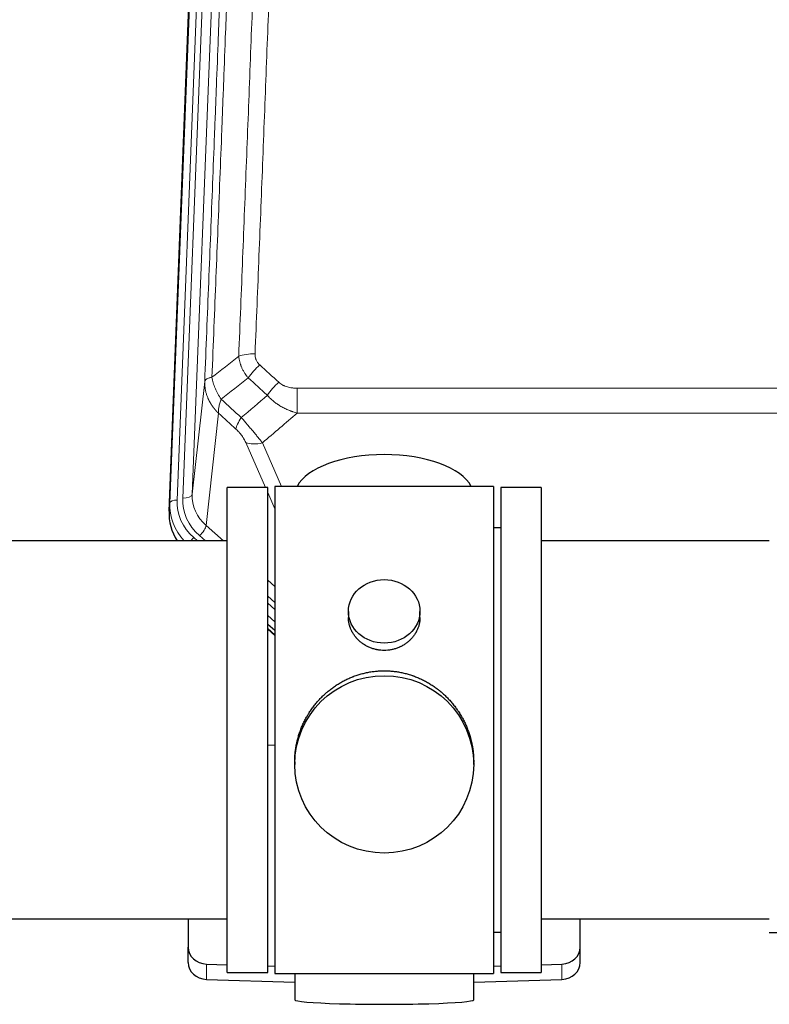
# Model space of a CAD drawing. Header units: inches. Extents: x 0 to 29700, y -16 to 21000.
# Tile 65 of 256: x 4888 to 5203, y 10343 to 10757. Entities that reach past the tile are written whole.
import ezdxf

# ---------------------------------------------------------------- set-up
doc = ezdxf.new("R2010")
doc.units = ezdxf.units.IN
doc.layers.add('1', color=7, linetype='Continuous', true_color=0xffffff)

msp = doc.modelspace()

# ---------------------------------------------------------------- linework, layer by layer
at = {"layer": '1', "color": 110, "linetype": 'Continuous', "lineweight": 13}
for p, q in [((4966.865, 10888.286), (4953.754, 10555.264)), ((4956.146, 10556.099), (4969.212, 10887.993)), ((4973.204, 10889.62), (4960.138, 10557.726)), ((4950.76, 10554.044), (4963.871, 10887.066)), ((4960.138, 10557.726), (4965.385, 10605.132)), ((5004.315, 10602.332), (5004.315, 10591.901)), ((5004.315, 10602.332), (5237.487, 10602.332)), ((4971.2, 10591.781), (4965.975, 10544.581)), ((5237.487, 10591.901), (5004.315, 10591.901)), ((4990.939, 10560.599), (4982.627, 10579.53)), ((4989.688, 10579.381), (4997.746, 10561.029)), ((4994.901, 10551.574), (4991.902, 10558.406)), ((4950.379, 10550.606), (4950.76, 10554.044)), ((4965.975, 10544.581), (4973.283, 10538.099)), ((4960.759, 10539.489), (4962.326, 10538.099)), ((4963.151, 10540.325), (4965.66, 10538.099)), ((4991.901, 10521.585), (4994.901, 10518.923)), ((4991.901, 10514.823), (4994.901, 10512.162)), ((4991.901, 10511.866), (4994.901, 10509.205)), ((4994.901, 10504.135), (4991.901, 10506.795)), ((4991.901, 10501.287), (4994.901, 10498.626)), ((4966.122, 10353.682), (4966.122, 10360.147)), ((5115.681, 10353.682), (5115.681, 10360.147))]:
    msp.add_line(p, q, dxfattribs=at)
at = {"layer": '1', "color": 2, "linetype": 'Continuous', "lineweight": 25}
for p, q in [((4950.379, 10550.606), (4963.497, 10883.808)), ((4991.901, 10560.599), (4974.901, 10560.599)), ((4974.901, 10356.599), (4974.901, 10560.599)), ((4991.901, 10356.599), (4991.901, 10560.599)), ((5086.901, 10561.029), (4994.901, 10561.029)), ((4994.901, 10561.029), (4994.901, 10356.169)), ((5086.901, 10561.029), (5086.901, 10356.169)), ((5089.901, 10560.599), (5089.901, 10356.599)), ((5106.901, 10560.599), (5089.901, 10560.599)), ((5106.901, 10560.599), (5106.901, 10356.599)), ((5089.901, 10543.599), (5086.901, 10543.599)), ((4974.901, 10538.099), (4878.901, 10538.099)), ((5202.901, 10538.099), (5106.901, 10538.099)), ((5025.854, 10508.468), (5025.854, 10505.895)), ((5055.949, 10505.884), (5055.949, 10508.468)), ((4994.901, 10500.359), (4991.901, 10503.02)), ((4991.901, 10501.02), (4994.901, 10498.359)), ((4994.902, 10452.203), (4991.902, 10452.11)), ((5003.262, 10445.249), (5003.262, 10444.111)), ((5078.541, 10444.111), (5078.541, 10445.248)), ((4878.901, 10379.099), (4974.901, 10379.099)), ((4958.401, 10379.1), (4958.401, 10367.239)), ((5106.901, 10379.099), (5202.901, 10379.099)), ((5123.401, 10367.239), (5123.401, 10379.1)), ((5086.901, 10373.599), (5089.901, 10373.599)), ((5202.901, 10373.449), (5221.401, 10373.449)), ((4958.401, 10360.774), (4958.401, 10367.239)), ((5123.401, 10360.774), (5123.401, 10367.239)), ((4966.122, 10360.147), (4974.902, 10359.875)), ((4991.902, 10359.348), (4994.902, 10359.255)), ((5086.901, 10359.255), (5089.9, 10359.348)), ((5106.901, 10359.875), (5115.681, 10360.147)), ((4966.122, 10353.682), (5003.238, 10352.533)), ((4974.901, 10356.599), (4991.901, 10356.599)), ((4994.901, 10356.169), (5042.424, 10356.169)), ((5003.237, 10356.169), (5003.237, 10345.106)), ((5042.424, 10356.169), (5086.901, 10356.169)), ((5078.564, 10352.533), (5115.681, 10353.682)), ((5078.565, 10345.106), (5078.565, 10356.169)), ((5089.901, 10356.599), (5106.901, 10356.599))]:
    msp.add_line(p, q, dxfattribs=at)
at = {"layer": '1', "color": 110, "linetype": 'Continuous', "lineweight": 13}
for centre, major_axis, ratio, start_param, end_param in [((4986.576, 10612.423), (9.992, -0.404), 0.431453, 1.5882535, 2.3480729), ((4988.548, 10607.83), (-6.729, -7.397), 0.3051216, 4.388767, 5.1358022), ((4996.557, 10600.538), (6.736, 7.391), 0.3030979, 1.2497453, 1.9956357), ((4985.601, 10591.15), (6.719, 7.407), 0.3029797, 1.994528, 2.7400357), ((4989.688, 10585.552), (9.156, 4.02), 0.5833249, 3.617995, 4.4616661), ((4980.165, 10555.381), (-24.034, -0.11), 0.8859493, 6.2442616, 7.0633748), ((4956.146, 10557.946), (-3.997, 0.157), 0.4614673, 1.5889619, 3.1073983), ((4980.165, 10557.228), (-20.033, -0.591), 0.8872905, 6.2219242, 7.0410373), ((4977.773, 10553.16), (27.029, -0.244), 0.8851019, 3.1148362, 3.8326992), ((4953.754, 10553.879), (-2.998, 0.118), 0.4614673, 4.7305545, 6.248991), ((4977.773, 10554.545), (-24.034, -0.11), 0.8859493, 6.2442616, 7.0633748), ((4963.151, 10542.172), (-2.654, -2.992), 0.3265056, 1.2180917, 2.7365282), ((4960.759, 10538.104), (-1.991, -2.244), 0.3265056, 4.3596844, 4.9963838)]:
    msp.add_ellipse(centre, major_axis=major_axis, ratio=ratio, start_param=start_param, end_param=end_param, dxfattribs=at)
at = {"layer": '1', "color": 2, "linetype": 'Continuous', "lineweight": 25}
for centre, major_axis, ratio, start_param, end_param in [((5040.901, 10557.058), (-37.64, 0), 0.4617486, 3.372107, 6.0525728), ((4977.401, 10549.798), (-27.038, -0.124), 0.8859493, 6.2442616, 6.7882167), ((4966.401, 10367.239), (-8, 0), 0.8870108, 0, 1.5358897), ((5115.401, 10367.239), (-8, 0), 0.8870108, 1.6057029, 3.1415927), ((4966.401, 10360.774), (-8, 0), 0.8870108, 0, 1.5358897), ((5115.401, 10360.774), (-8, 0), 0.8870108, 1.6057029, 3.1415927), ((5040.901, 10345.106), (-37.664, 0), 0.0504434, 0, 3.1415927)]:
    msp.add_ellipse(centre, major_axis=major_axis, ratio=ratio, start_param=start_param, end_param=end_param, dxfattribs=at)
for centre, major_axis, ratio in [((5040.901, 10508.468), (15.048, 0), 0.8870108), ((5040.901, 10444.111), (-37.64, 0), 0.9914449)]:
    msp.add_ellipse(centre, major_axis=major_axis, ratio=ratio, dxfattribs=at)
at = {"layer": '1', "color": 110, "linetype": 'Continuous', "lineweight": 13}
for points, knots in [([(4979.693, 10615.78), (4980.251, 10629.593), (4981.353, 10657.088), (4982.963, 10697.94), (4984.006, 10724.914), (4984.778, 10745.047), (4985.161, 10755.089), (4985.54, 10765.094), (4985.791, 10771.756), (4985.917, 10775.083), (4986.541, 10791.697), (4987.033, 10804.918), (4987.759, 10824.642), (4987.999, 10831.198), (4988.476, 10844.272), (4988.712, 10850.79), (4989.415, 10870.288), (4990.337, 10896.135), (4991.228, 10921.68), (4991.667, 10934.378)], [0, 0, 0, 0, 0.125, 0.25, 0.375, 0.375, 0.4375, 0.46875, 0.46875, 0.5, 0.5, 0.625, 0.625, 0.6875, 0.6875, 0.75, 0.75, 0.875, 1, 1, 1, 1]), ([(4998.534, 10935.744), (4998.097, 10923.03), (4997.206, 10897.452), (4996.286, 10871.573), (4995.584, 10852.05), (4995.348, 10845.523), (4994.872, 10832.432), (4994.632, 10825.868), (4993.907, 10806.119), (4993.415, 10792.882), (4992.792, 10776.246), (4992.667, 10772.915), (4992.415, 10766.245), (4992.037, 10756.227), (4991.655, 10746.172), (4990.884, 10726.014), (4989.842, 10699.005), (4988.234, 10658.101), (4987.133, 10630.571), (4986.576, 10616.741)], [0, 0, 0, 0, 0.125, 0.25, 0.25, 0.3125, 0.3125, 0.375, 0.375, 0.5, 0.5, 0.53125, 0.53125, 0.5625, 0.625, 0.625, 0.75, 0.875, 1, 1, 1, 1]), ([(4980.67, 10930.809), (4980.614, 10929.197), (4980.558, 10927.584), (4980.446, 10924.355), (4980.278, 10919.507), (4979.882, 10908.172), (4979.539, 10898.413), (4978.845, 10878.836), (4977.905, 10852.58), (4976.447, 10812.735), (4975.442, 10785.865), (4974.868, 10770.663), (4974.805, 10768.973), (4974.677, 10765.59), (4974.484, 10760.513), (4974.033, 10748.642), (4973.641, 10738.428), (4973.313, 10729.893), (4973.247, 10728.185), (4973.115, 10724.767), (4972.917, 10719.637), (4972.451, 10707.645), (4972.049, 10697.329), (4971.237, 10676.647), (4970.14, 10648.939), (4969.012, 10620.966), (4968.441, 10606.913)], [0, 0, 0, 0, 0.015625, 0.015625, 0.03125, 0.0625, 0.125, 0.125, 0.25, 0.375, 0.5, 0.5, 0.515625, 0.515625, 0.53125, 0.5625, 0.625, 0.625, 0.640625, 0.640625, 0.65625, 0.6875, 0.75, 0.75, 0.875, 1, 1, 1, 1]), ([(4965.385, 10605.132), (4965.955, 10619.132), (4967.08, 10647), (4968.174, 10674.603), (4968.983, 10695.207), (4969.385, 10705.484), (4969.849, 10717.431), (4970.046, 10722.542), (4970.178, 10725.947), (4970.244, 10727.649), (4970.571, 10736.151), (4970.962, 10746.327), (4971.412, 10758.152), (4971.604, 10763.21), (4971.732, 10766.58), (4971.795, 10768.264), (4972.368, 10783.408), (4973.369, 10810.177), (4974.824, 10849.87), (4976.23, 10889.104), (4977.136, 10914.953), (4977.581, 10927.801)], [0, 0, 0, 0, 0.125, 0.25, 0.25, 0.3125, 0.34375, 0.359375, 0.359375, 0.375, 0.375, 0.4375, 0.46875, 0.484375, 0.484375, 0.5, 0.5, 0.625, 0.75, 0.875, 1, 1, 1, 1]), ([(4983.725, 10606.662), (4983.435, 10607.007), (4983.158, 10607.358), (4982.829, 10607.805), (4982.764, 10607.895), (4982.636, 10608.076), (4982.573, 10608.167), (4982.386, 10608.44), (4982.266, 10608.624), (4981.916, 10609.177), (4981.482, 10609.923), (4981.109, 10610.686), (4980.853, 10611.265), (4980.772, 10611.46), (4980.656, 10611.752), (4980.618, 10611.85), (4980.545, 10612.046), (4980.509, 10612.144), (4980.337, 10612.635), (4980.216, 10613.028), (4980.009, 10613.813), (4979.835, 10614.599), (4979.729, 10615.386), (4979.693, 10615.78)], [0, 0, 0, 0, 0.125, 0.125, 0.15625, 0.15625, 0.1875, 0.1875, 0.25, 0.25, 0.375, 0.5, 0.5, 0.5625, 0.5625, 0.59375, 0.59375, 0.625, 0.625, 0.75, 0.75, 0.875, 1, 1, 1, 1]), ([(4988.548, 10612.129), (4988.382, 10612.281), (4988.224, 10612.44), (4988.037, 10612.647), (4988.001, 10612.689), (4987.929, 10612.774), (4987.893, 10612.816), (4987.789, 10612.946), (4987.722, 10613.033), (4987.529, 10613.299), (4987.295, 10613.664), (4987.104, 10614.049), (4986.978, 10614.346), (4986.939, 10614.446), (4986.885, 10614.598), (4986.867, 10614.649), (4986.834, 10614.752), (4986.818, 10614.803), (4986.742, 10615.06), (4986.694, 10615.267), (4986.621, 10615.684), (4986.597, 10615.893), (4986.57, 10616.315), (4986.567, 10616.527), (4986.576, 10616.741)], [0, 0, 0, 0, 0.125, 0.125, 0.15625, 0.15625, 0.1875, 0.1875, 0.25, 0.25, 0.375, 0.5, 0.5, 0.5625, 0.5625, 0.59375, 0.59375, 0.625, 0.625, 0.75, 0.75, 0.875, 0.875, 1, 1, 1, 1]), ([(4968.441, 10606.913), (4968.214, 10606.876), (4967.998, 10606.834), (4967.588, 10606.739), (4967.394, 10606.685), (4967.03, 10606.569), (4966.86, 10606.506), (4966.546, 10606.37), (4966.401, 10606.297), (4966.14, 10606.144), (4966.023, 10606.063), (4965.817, 10605.894), (4965.728, 10605.806), (4965.505, 10605.532), (4965.415, 10605.336), (4965.385, 10605.132)], [0, 0, 0, 0, 0.125, 0.125, 0.25, 0.25, 0.375, 0.375, 0.5, 0.5, 0.625, 0.625, 0.75, 0.75, 1, 1, 1, 1]), ([(4972.306, 10597.667), (4971.803, 10598.416), (4971.341, 10599.182), (4970.714, 10600.344), (4970.517, 10600.733), (4970.145, 10601.514), (4969.97, 10601.906), (4969.482, 10603.079), (4969.205, 10603.861), (4968.748, 10605.405), (4968.569, 10606.168), (4968.441, 10606.913)], [0, 0, 0, 0, 0.25, 0.25, 0.375, 0.375, 0.5, 0.5, 0.75, 0.75, 1, 1, 1, 1]), ([(4971.2, 10591.781), (4971.183, 10591.797), (4971.149, 10591.831), (4971.097, 10591.881), (4971.046, 10591.932), (4970.995, 10591.983), (4970.944, 10592.034), (4970.893, 10592.085), (4970.843, 10592.136), (4970.792, 10592.188), (4970.742, 10592.24), (4970.692, 10592.292), (4970.642, 10592.344), (4970.592, 10592.396), (4970.543, 10592.448), (4970.493, 10592.501), (4970.444, 10592.554), (4970.395, 10592.606), (4970.346, 10592.659), (4970.297, 10592.713), (4970.248, 10592.766), (4970.2, 10592.82), (4970.152, 10592.873), (4970.104, 10592.927), (4970.056, 10592.982), (4970.008, 10593.036), (4969.96, 10593.09), (4969.913, 10593.145), (4969.866, 10593.2), (4969.819, 10593.254), (4969.772, 10593.31), (4969.725, 10593.365), (4969.679, 10593.42), (4969.632, 10593.476), (4969.586, 10593.532), (4969.54, 10593.588), (4969.495, 10593.644), (4969.449, 10593.7), (4969.404, 10593.756), (4969.359, 10593.813), (4969.314, 10593.87), (4969.269, 10593.926), (4969.224, 10593.983), (4969.18, 10594.041), (4969.136, 10594.098), (4969.092, 10594.156), (4969.048, 10594.213), (4969.005, 10594.271), (4968.961, 10594.329), (4968.918, 10594.387), (4968.875, 10594.446), (4968.832, 10594.504), (4968.79, 10594.563), (4968.747, 10594.621), (4968.705, 10594.68), (4968.663, 10594.74), (4968.622, 10594.799), (4968.58, 10594.858), (4968.539, 10594.918), (4968.498, 10594.977), (4968.457, 10595.037), (4968.416, 10595.097), (4968.376, 10595.157), (4968.336, 10595.218), (4968.296, 10595.278), (4968.256, 10595.339), (4968.217, 10595.4), (4968.177, 10595.46), (4968.138, 10595.522), (4968.099, 10595.583), (4968.061, 10595.644), (4968.022, 10595.706), (4967.984, 10595.767), (4967.946, 10595.829), (4967.909, 10595.891), (4967.871, 10595.953), (4967.834, 10596.015), (4967.797, 10596.077), (4967.76, 10596.14), (4967.724, 10596.202), (4967.687, 10596.265), (4967.651, 10596.328), (4967.615, 10596.391), (4967.58, 10596.454), (4967.545, 10596.518), (4967.51, 10596.581), (4967.475, 10596.645), (4967.44, 10596.708), (4967.406, 10596.772), (4967.372, 10596.836), (4967.338, 10596.9), (4967.304, 10596.964), (4967.271, 10597.029), (4967.238, 10597.093), (4967.205, 10597.158), (4967.172, 10597.223), (4967.14, 10597.288), (4967.108, 10597.353), (4967.076, 10597.418), (4967.045, 10597.483), (4967.014, 10597.548), (4966.982, 10597.614), (4966.952, 10597.679), (4966.921, 10597.745), (4966.891, 10597.811), (4966.861, 10597.877), (4966.831, 10597.943), (4966.802, 10598.009), (4966.604, 10598.46), (4966.27, 10599.31), (4965.881, 10600.579), (4965.595, 10601.877), (4965.418, 10603.2), (4965.374, 10604.126), (4965.375, 10604.651), (4965.376, 10604.771), (4965.378, 10604.891), (4965.381, 10605.012), (4965.384, 10605.092), (4965.385, 10605.132)], [0, 0, 0, 0, 0.0045083, 0.0090195, 0.0135338, 0.0180512, 0.0225715, 0.0270949, 0.0316214, 0.0361509, 0.0406834, 0.0452189, 0.0497575, 0.0542992, 0.0588439, 0.0633916, 0.0679424, 0.0724963, 0.0770532, 0.0816132, 0.0861762, 0.0907423, 0.0953114, 0.0998837, 0.104459, 0.1090373, 0.1136188, 0.1182033, 0.1227909, 0.1273815, 0.1319753, 0.1365721, 0.141172, 0.145775, 0.1503811, 0.1549903, 0.1596025, 0.1642179, 0.1688364, 0.1734579, 0.1780826, 0.1827103, 0.1873412, 0.1919752, 0.1966123, 0.2012524, 0.2058957, 0.2105422, 0.2151917, 0.2198443, 0.2245001, 0.229159, 0.233821, 0.2384861, 0.2431544, 0.2478258, 0.2525003, 0.2571779, 0.2618587, 0.2665427, 0.2712297, 0.2759199, 0.2806133, 0.2853097, 0.2900094, 0.2947122, 0.2994181, 0.3041272, 0.3088394, 0.3135548, 0.3182733, 0.322995, 0.3277199, 0.3324479, 0.3371791, 0.3419135, 0.346651, 0.3513917, 0.3561355, 0.3608826, 0.3656328, 0.3703861, 0.3751427, 0.3799024, 0.3846654, 0.3894315, 0.3942008, 0.3989732, 0.4037489, 0.4085278, 0.4133098, 0.4180951, 0.4228835, 0.4276751, 0.43247, 0.437268, 0.4420692, 0.4468737, 0.4516813, 0.4564922, 0.4613063, 0.4661235, 0.470944, 0.4757677, 0.4805947, 0.4854248, 0.4902582, 0.4950947, 0.4999345, 0.5888915, 0.6791125, 0.7706071, 0.8633844, 0.9574535, 0.965938, 0.9744348, 0.9829441, 0.9914659, 1, 1, 1, 1]), ([(5004.315, 10602.332), (5003.961, 10602.332), (5003.608, 10602.342), (5003.167, 10602.369), (5003.079, 10602.375), (5002.903, 10602.389), (5002.815, 10602.396), (5002.551, 10602.421), (5002.376, 10602.44), (5001.854, 10602.507), (5001.51, 10602.564), (5000.827, 10602.703), (5000.489, 10602.786), (4999.822, 10602.98), (4999.492, 10603.092), (4999.126, 10603.236), (4999.086, 10603.253), (4999.005, 10603.286), (4998.885, 10603.336), (4998.607, 10603.459), (4998.375, 10603.572), (4997.921, 10603.81), (4997.629, 10603.985), (4997.073, 10604.369), (4996.807, 10604.578), (4996.557, 10604.807)], [0, 0, 0, 0, 0.125, 0.125, 0.15625, 0.15625, 0.1875, 0.1875, 0.25, 0.25, 0.375, 0.375, 0.5, 0.5, 0.625, 0.625, 0.640625, 0.640625, 0.65625, 0.6875, 0.75, 0.75, 0.875, 0.875, 1, 1, 1, 1]), ([(4971.2, 10591.781), (4971.154, 10592.153), (4971.145, 10592.564), (4971.186, 10593.229), (4971.208, 10593.459), (4971.271, 10593.933), (4971.311, 10594.178), (4971.407, 10594.679), (4971.464, 10594.935), (4971.593, 10595.459), (4971.665, 10595.726), (4971.824, 10596.269), (4971.911, 10596.544), (4972.099, 10597.101), (4972.199, 10597.383), (4972.306, 10597.667)], [0, 0, 0, 0, 0.25, 0.25, 0.375, 0.375, 0.5, 0.5, 0.625, 0.625, 0.75, 0.75, 0.875, 0.875, 1, 1, 1, 1]), ([(5004.315, 10591.901), (5003.718, 10592.052), (5003.05, 10592.246), (5002.386, 10592.466), (5002.239, 10592.516), (5002.165, 10592.541), (5001.945, 10592.618), (5001.798, 10592.67), (5001.361, 10592.83), (5001.071, 10592.942), (5000.209, 10593.291), (4999.644, 10593.543), (4998.531, 10594.088), (4997.984, 10594.381), (4997.178, 10594.851), (4996.779, 10595.094), (4996.385, 10595.349), (4996.189, 10595.479), (4996.124, 10595.522), (4995.994, 10595.61), (4995.929, 10595.654), (4995.35, 10596.054), (4994.854, 10596.425), (4993.899, 10597.203), (4993.44, 10597.608), (4992.56, 10598.453), (4992.14, 10598.893), (4991.739, 10599.351)], [0, 0, 0, 0, 0.125, 0.140625, 0.140625, 0.15625, 0.15625, 0.1875, 0.1875, 0.25, 0.25, 0.375, 0.375, 0.5, 0.5, 0.5625, 0.59375, 0.59375, 0.609375, 0.609375, 0.625, 0.625, 0.75, 0.75, 0.875, 0.875, 1, 1, 1, 1]), ([(4989.688, 10579.381), (4989.366, 10579.782), (4989.036, 10580.19), (4988.359, 10581.023), (4988.011, 10581.448), (4987.477, 10582.097), (4987.297, 10582.315), (4987.024, 10582.646), (4986.932, 10582.756), (4986.794, 10582.923), (4986.747, 10582.979), (4986.655, 10583.091), (4986.608, 10583.147), (4986.19, 10583.65), (4985.439, 10584.548), (4984.674, 10585.453), (4984.095, 10586.135), (4983.901, 10586.362), (4983.609, 10586.705), (4983.511, 10586.819), (4983.365, 10586.991), (4983.316, 10587.048), (4983.218, 10587.162), (4983.169, 10587.219), (4982.728, 10587.732), (4982.339, 10588.184), (4981.563, 10589.079), (4981.177, 10589.522), (4980.793, 10589.961)], [0, 0, 0, 0, 0.125, 0.125, 0.25, 0.25, 0.3125, 0.3125, 0.34375, 0.34375, 0.359375, 0.359375, 0.375, 0.375, 0.5, 0.625, 0.625, 0.6875, 0.6875, 0.71875, 0.71875, 0.734375, 0.734375, 0.75, 0.75, 0.875, 0.875, 1, 1, 1, 1]), ([(4978.54, 10585.129), (4978.759, 10584.93), (4978.975, 10584.723), (4979.401, 10584.294), (4979.611, 10584.071), (4979.869, 10583.782), (4979.92, 10583.724), (4980.022, 10583.607), (4980.173, 10583.431), (4980.319, 10583.254), (4980.606, 10582.897), (4980.788, 10582.657), (4981.138, 10582.172), (4981.305, 10581.927), (4981.485, 10581.649), (4981.504, 10581.618), (4981.544, 10581.556), (4981.602, 10581.464), (4981.735, 10581.249), (4981.842, 10581.067), (4982.05, 10580.704), (4982.178, 10580.465), (4982.416, 10579.994), (4982.526, 10579.761), (4982.627, 10579.53)], [0, 0, 0, 0, 0.125, 0.125, 0.25, 0.25, 0.28125, 0.28125, 0.3125, 0.375, 0.375, 0.5, 0.5, 0.625, 0.625, 0.640625, 0.640625, 0.65625, 0.6875, 0.75, 0.75, 0.875, 0.875, 1, 1, 1, 1])]:
    msp.add_open_spline(points, degree=3, knots=knots, dxfattribs=at)
for points in [[(4968.441, 10606.913), (4972.19, 10609.873), (4975.94, 10612.829), (4979.693, 10615.78)], [(4988.548, 10612.129), (4991.218, 10609.69), (4993.887, 10607.25), (4996.557, 10604.807)], [(4983.725, 10606.662), (4979.917, 10603.668), (4976.11, 10600.67), (4972.306, 10597.667)], [(4991.739, 10599.351), (4989.068, 10601.79), (4986.397, 10604.227), (4983.725, 10606.662)], [(4972.306, 10597.667), (4975.135, 10595.1), (4977.964, 10592.532), (4980.793, 10589.961)], [(4980.793, 10589.961), (4984.444, 10593.09), (4988.092, 10596.22), (4991.739, 10599.351)], [(4978.54, 10585.129), (4976.093, 10587.348), (4973.647, 10589.565), (4971.2, 10591.781)], [(5004.315, 10591.901), (4999.443, 10587.725), (4994.567, 10583.552), (4989.688, 10579.381)]]:
    msp.add_open_spline(points, degree=3, dxfattribs=at)
at = {"layer": '1', "color": 2, "linetype": 'Continuous', "lineweight": 25}
for points, knots in [([(5055.949, 10505.885), (5055.949, 10505.456), (5055.925, 10505.023), (5055.865, 10504.477), (5055.851, 10504.366), (5055.821, 10504.146), (5055.771, 10503.815), (5055.708, 10503.488), (5055.563, 10502.836), (5055.444, 10502.406), (5055.159, 10501.555), (5054.994, 10501.134), (5054.711, 10500.509), (5054.611, 10500.303), (5054.478, 10500.045), (5054.451, 10499.994), (5054.397, 10499.892), (5054.314, 10499.739), (5054.229, 10499.588), (5053.938, 10499.088), (5053.685, 10498.7), (5053.141, 10497.947), (5052.85, 10497.582), (5052.383, 10497.052), (5052.222, 10496.878), (5051.974, 10496.623), (5051.848, 10496.496), (5051.719, 10496.371), (5051.633, 10496.288), (5051.589, 10496.247), (5051.195, 10495.878), (5050.83, 10495.567), (5050.072, 10494.983), (5049.679, 10494.708), (5048.865, 10494.193), (5048.444, 10493.954), (5047.9, 10493.678), (5047.79, 10493.624), (5047.568, 10493.518), (5047.457, 10493.466), (5047.121, 10493.315), (5046.895, 10493.22), (5046.212, 10492.95), (5045.75, 10492.793), (5044.812, 10492.521), (5044.336, 10492.407), (5043.612, 10492.269), (5043.369, 10492.228), (5043.002, 10492.176), (5042.879, 10492.16), (5042.694, 10492.138), (5042.632, 10492.131), (5042.508, 10492.118), (5042.447, 10492.111), (5041.891, 10492.059), (5041.398, 10492.036), (5040.416, 10492.035), (5039.926, 10492.058), (5038.948, 10492.149), (5038.461, 10492.218), (5037.853, 10492.333), (5037.731, 10492.357), (5037.489, 10492.409), (5037.126, 10492.491), (5036.769, 10492.585), (5036.063, 10492.79), (5035.601, 10492.947), (5034.695, 10493.303), (5034.251, 10493.502), (5033.599, 10493.832), (5033.384, 10493.947), (5033.065, 10494.127), (5032.96, 10494.189), (5032.75, 10494.314), (5032.646, 10494.378), (5032.133, 10494.701), (5031.738, 10494.977), (5030.981, 10495.561), (5030.618, 10495.869), (5029.924, 10496.517), (5029.593, 10496.857), (5029.238, 10497.258), (5029.199, 10497.303), (5029.122, 10497.393), (5029.006, 10497.528), (5028.744, 10497.847), (5028.532, 10498.126), (5028.122, 10498.692), (5027.87, 10499.08), (5027.407, 10499.873), (5027.197, 10500.28), (5026.912, 10500.904), (5026.823, 10501.114), (5026.697, 10501.433), (5026.656, 10501.54), (5026.579, 10501.754), (5026.541, 10501.861), (5026.361, 10502.396), (5026.242, 10502.827), (5026.049, 10503.693), (5025.977, 10504.128), (5025.903, 10504.784), (5025.885, 10505.004), (5025.866, 10505.334), (5025.859, 10505.499), (5025.856, 10505.664), (5025.854, 10505.774), (5025.854, 10505.83), (5025.854, 10505.887), (5025.854, 10505.89), (5025.854, 10505.893)], [0, 0, 0, 0, 0.0308202, 0.0308202, 0.0386347, 0.0386347, 0.0464491, 0.062078, 0.062078, 0.0933358, 0.0933358, 0.1245936, 0.1245936, 0.1402226, 0.1402226, 0.1441298, 0.1441298, 0.148037, 0.1558515, 0.1558515, 0.1871093, 0.1871093, 0.2183671, 0.2183671, 0.233996, 0.233996, 0.2418105, 0.2457177, 0.2457177, 0.2496249, 0.2496249, 0.2808827, 0.2808827, 0.3121405, 0.3121405, 0.3433983, 0.3433983, 0.3512128, 0.3512128, 0.3590273, 0.3590273, 0.3746562, 0.3746562, 0.405914, 0.405914, 0.4371718, 0.4371718, 0.4528007, 0.4528007, 0.4606152, 0.4606152, 0.4645224, 0.4645224, 0.4684296, 0.4684296, 0.4996874, 0.4996874, 0.5309452, 0.5309452, 0.5622031, 0.5622031, 0.5700175, 0.5700175, 0.577832, 0.5934609, 0.5934609, 0.6247187, 0.6247187, 0.6559765, 0.6559765, 0.6716054, 0.6716054, 0.6794199, 0.6794199, 0.6872343, 0.6872343, 0.7184921, 0.7184921, 0.7497499, 0.7497499, 0.7810078, 0.7810078, 0.784915, 0.784915, 0.7888222, 0.7966367, 0.8122656, 0.8122656, 0.8435234, 0.8435234, 0.8747812, 0.8747812, 0.8904101, 0.8904101, 0.8982246, 0.8982246, 0.906039, 0.906039, 0.9372968, 0.9372968, 0.9685546, 0.9685546, 0.9841835, 0.9841835, 0.991998, 0.9959052, 0.9959052, 0.9998125, 0.9998125, 1, 1, 1, 1]), ([(5003.262, 10445.201), (5003.262, 10445.213), (5003.261, 10445.841), (5003.293, 10447.082), (5003.43, 10448.922), (5003.659, 10450.76), (5003.873, 10451.983), (5004.056, 10452.9), (5004.137, 10453.282), (5004.225, 10453.663), (5004.26, 10453.816), (5004.278, 10453.892), (5004.333, 10454.121), (5004.519, 10454.881), (5004.895, 10456.233), (5005.481, 10458.001), (5006.149, 10459.735), (5006.899, 10461.436), (5007.732, 10463.103), (5008.342, 10464.192), (5008.741, 10464.865), (5008.822, 10465), (5008.984, 10465.267), (5009.231, 10465.666), (5009.483, 10466.059), (5009.997, 10466.839), (5010.705, 10467.858), (5011.833, 10469.329), (5013.027, 10470.743), (5014.289, 10472.1), (5015.174, 10472.966), (5015.856, 10473.601), (5016.201, 10473.915), (5016.552, 10474.223), (5016.788, 10474.428), (5016.907, 10474.529), (5017.501, 10475.032), (5018.468, 10475.809), (5019.966, 10476.899), (5021.51, 10477.912), (5023.1, 10478.848), (5024.739, 10479.706), (5025.863, 10480.226), (5026.719, 10480.596), (5027.149, 10480.776), (5027.585, 10480.949), (5027.804, 10481.034), (5027.877, 10481.062), (5028.023, 10481.117), (5028.68, 10481.365), (5029.93, 10481.796), (5031.712, 10482.312), (5033.513, 10482.735), (5035.331, 10483.066), (5037.168, 10483.305), (5038.405, 10483.402), (5039.338, 10483.45), (5039.805, 10483.468), (5040.352, 10483.479), (5040.588, 10483.481), (5040.744, 10483.482), (5040.823, 10483.483), (5040.901, 10483.483)], [0, 0, 0, 0, 0.0006246, 0.0318551, 0.0630856, 0.0943161, 0.1255465, 0.1255465, 0.1411618, 0.1450656, 0.1450656, 0.1489694, 0.1489694, 0.156777, 0.1880075, 0.219238, 0.2504685, 0.2816989, 0.3129294, 0.3441599, 0.3441599, 0.3519675, 0.3519675, 0.3597751, 0.3753904, 0.3753904, 0.4066209, 0.4378513, 0.4690818, 0.5003123, 0.5315428, 0.5315428, 0.547158, 0.5549656, 0.5549656, 0.5627733, 0.5627733, 0.5940037, 0.6252342, 0.6564647, 0.6876952, 0.7189257, 0.7501562, 0.7501562, 0.7657714, 0.773579, 0.773579, 0.7774828, 0.7774828, 0.7813866, 0.8126171, 0.8438476, 0.8750781, 0.9063086, 0.937539, 0.9687695, 0.9687695, 0.9843848, 0.9921924, 0.9960962, 0.9960962, 1, 1, 1, 1]), ([(5040.901, 10483.483), (5041.529, 10483.483), (5042.778, 10483.45), (5044.635, 10483.305), (5046.475, 10483.066), (5048.298, 10482.734), (5050.105, 10482.308), (5051.298, 10481.962), (5052.189, 10481.679), (5052.485, 10481.581), (5052.854, 10481.453), (5052.928, 10481.428), (5053.076, 10481.376), (5053.296, 10481.297), (5054.102, 10481.001), (5055.397, 10480.478), (5057.079, 10479.699), (5058.716, 10478.84), (5060.31, 10477.901), (5061.859, 10476.884), (5062.863, 10476.152), (5063.481, 10475.678), (5063.604, 10475.582), (5063.849, 10475.39), (5064.214, 10475.099), (5064.573, 10474.802), (5065.283, 10474.201), (5066.207, 10473.379), (5067.528, 10472.085), (5068.786, 10470.731), (5069.98, 10469.316), (5070.734, 10468.332), (5071.283, 10467.579), (5071.554, 10467.198), (5071.818, 10466.812), (5071.993, 10466.553), (5072.08, 10466.423), (5072.509, 10465.77), (5073.169, 10464.713), (5074.078, 10463.09), (5074.906, 10461.431), (5075.653, 10459.736), (5076.321, 10458.005), (5076.711, 10456.827), (5076.983, 10455.933), (5077.114, 10455.484), (5077.257, 10454.956), (5077.317, 10454.729), (5077.356, 10454.577), (5077.375, 10454.501), (5077.547, 10453.817), (5077.822, 10452.6), (5078.142, 10450.77), (5078.371, 10448.936), (5078.509, 10447.098), (5078.541, 10445.85), (5078.541, 10445.215), (5078.541, 10445.195)], [0, 0, 0, 0, 0.0312188, 0.0624376, 0.0936563, 0.1248751, 0.1560939, 0.1873127, 0.1873127, 0.2029221, 0.2029221, 0.2068244, 0.2068244, 0.2107268, 0.2185315, 0.2497502, 0.280969, 0.3121878, 0.3434066, 0.3746254, 0.4058442, 0.4058442, 0.4136489, 0.4136489, 0.4214535, 0.4370629, 0.4370629, 0.4682817, 0.4995005, 0.5307193, 0.5619381, 0.5931568, 0.5931568, 0.6087662, 0.6165709, 0.6165709, 0.6243756, 0.6243756, 0.6555944, 0.6868132, 0.718032, 0.7492507, 0.7804695, 0.8116883, 0.8116883, 0.8272977, 0.8351024, 0.8390047, 0.8390047, 0.8429071, 0.8429071, 0.8741259, 0.9053447, 0.9365634, 0.9677822, 0.999001, 1, 1, 1, 1])]:
    msp.add_open_spline(points, degree=3, knots=knots, dxfattribs=at)

doc.saveas('drawing.dxf')
